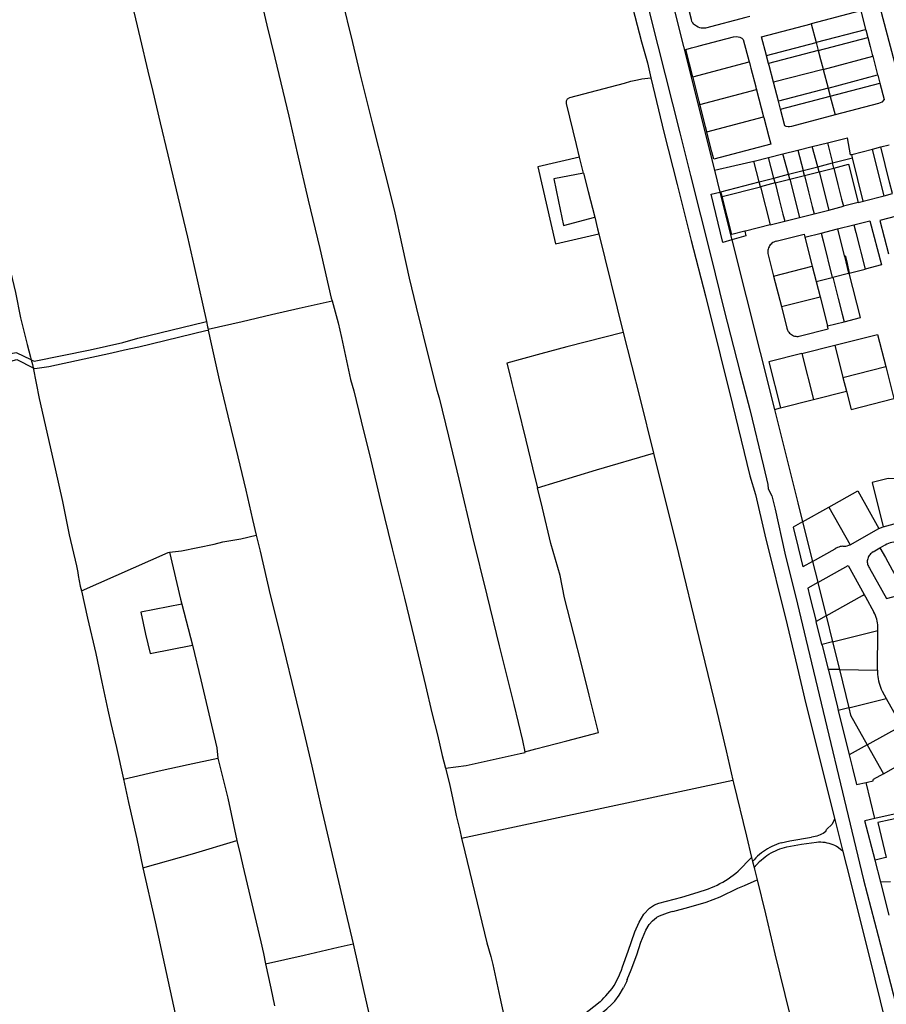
# Model space of a CAD drawing. Header units: inches. Extents: x 210911 to 224988, y 571697 to 586201.
# Tile 90 of 256: x 219502 to 220051, y 574921 to 575545. Entities that reach past the tile are written whole.
import ezdxf

# ---------------------------------------------------------------- set-up
doc = ezdxf.new("R2010")
doc.units = ezdxf.units.IN
doc.header["$MEASUREMENT"] = 0

msp = doc.modelspace()

# ---------------------------------------------------------------- linework, layer by layer
for points in [[(219827.911, 575800.65), (219830.302, 575791.353), (219837.86, 575761.168), (219845.631, 575730.045), (219853.244, 575699.505), (219860.622, 575669.572), (219868.203, 575639.718), (219875.596, 575610.903), (219882.151, 575584.671), (219888.76, 575558.034), (219895.731, 575530.841), (219899.417, 575517.564), (219901.61, 575508.164)], [(219911.525, 575690.83), (219922.87, 575647.74), (219966.769, 575659.258), (219981.517, 575663.128), (219987.416, 575640.742), (220021.19, 575649.58), (220069.279, 575467.62), (220074.8, 575446.73), (220074.99, 575446.04), (220075.32, 575445.45), (220078.573, 575440.665), (220079.46, 575439.36), (220079.81, 575438.75), (220080.04, 575438.09), (220084.688, 575420.148)], [(219883.24, 575684.11), (219941.926, 575449.676)], [(219630.891, 575655.871), (219631.741, 575652.095), (219637.503, 575628.956), (219643.796, 575603.56), (219654.528, 575557.883), (219658.372, 575541.381), (219663.298, 575520.722), (219672.234, 575483.747), (219677.507, 575460.551), (219684.537, 575430.639), (219691.777, 575399.942), (219697.438, 575375.835), (219699.098, 575368.61), (219699.6, 575366.774)], [(219554.408, 575631.625), (219556.201, 575624.342), (219561.146, 575604.396), (219565.962, 575584.55), (219571.053, 575562.572), (219577.994, 575533.118), (219582.921, 575512.384), (219586.009, 575499.349), (219590.734, 575479.624), (219595.499, 575459.421), (219601.868, 575432.704), (219607.997, 575407.255), (219612.318, 575388.572), (219617.728, 575364.107), (219619.981, 575353.833)], [(219447.282, 575597.978), (219450.032, 575585.312), (219455.793, 575559.657), (219462.845, 575529.365), (219465.246, 575517.498), (219468.644, 575505.057), (219469.663, 575499.579), (219473.907, 575480.966), (219476.098, 575470.926), (219479.49, 575457.062), (219484.974, 575432.902), (219489.696, 575411.81), (219495.068, 575388.92), (219499.017, 575372.164), (219502.25, 575356.012), (219506.404, 575339.106), (219508.553, 575331.123), (219509.009, 575329.482)], [(219705.608, 575558.895), (219712.488, 575530.558), (219717.251, 575510.889), (219725.336, 575478.789), (219733.086, 575447.816), (219739.047, 575424.398), (219744.276, 575400.338), (219748.55, 575381.198), (219752.995, 575362.846), (219761.121, 575329.388), (219765.929, 575310.226), (219767.417, 575305.337), (219773.334, 575281.054), (219779.962, 575253.755), (219788.698, 575217.152), (219797.665, 575180.399), (219805.476, 575148.31), (219814.725, 575111.152), (219820.198, 575088.263), (219821.855, 575081.171)], [(219897.823, 575561.375), (219906.12, 575528.352), (219920.049, 575473.233), (219926.852, 575446.215), (219939.487, 575396.056), (219948.036, 575360.62), (219958.11, 575322.048), (219964.381, 575297.946), (219973.036, 575262.028), (219975.697, 575250.545), (219975.898, 575247.778), (219978.323, 575243.252), (219980.348, 575234.837), (219986.473, 575207), (219994.514, 575174.557), (219999.853, 575152.581), (220036.375, 575000.009), (220045.679, 574964.507), (220056.711, 574922.133)], [(219964.442, 575546.995), (219961.74, 575546.281), (219936.162, 575539.516), (219934.486, 575539.517), (219933.468, 575539.59), (219932.651, 575539.834), (219931.558, 575540.161), (219930.507, 575540.908), (219930.313, 575541.045), (219929.863, 575541.339), (219929.294, 575541.776), (219928.967, 575542.138), (219928.261, 575542.869), (219927.912, 575543.336), (219927.639, 575543.803), (219927.342, 575544.966), (219923.756, 575559.025)], [(220003.142, 575542.395), (220003.287, 575542.434), (220003.43, 575542.471), (220034.623, 575550.671), (220037.736, 575538.823)], [(219974.87, 575522.297), (219971.776, 575534.15), (220003.142, 575542.395)], [(220003.142, 575542.395), (220006.337, 575530.569)], [(220006.337, 575530.569), (220006.544, 575530.623), (220037.736, 575538.823)], [(220037.736, 575538.823), (220037.8, 575538.581), (220039.085, 575533.691)], [(219928.283, 575508.767), (219923.79, 575526.155), (219927.377, 575527.06), (219931.53, 575528.152), (219932.297, 575528.353), (219954.069, 575534.076), (219956.003, 575534.297), (219958.072, 575533.904), (219959.231, 575533.242), (219960.193, 575532.36), (219963.986, 575518.172)], [(219974.87, 575522.297), (220006.337, 575530.569)], [(220006.337, 575530.569), (220007.7, 575525.344)], [(220007.7, 575525.344), (220039.085, 575533.691)], [(220039.085, 575533.691), (220040.595, 575527.943), (220041.931, 575522.859), (220042.203, 575521.824)], [(220007.7, 575525.344), (219976.219, 575517.131)], [(220007.7, 575525.344), (220009.177, 575519.683), (220010.527, 575514.507), (220010.797, 575513.471)], [(219928.283, 575508.767), (219963.986, 575518.172)], [(219963.986, 575518.172), (219964.105, 575517.728), (219964.56, 575515.986), (219965.024, 575514.21), (219968.088, 575502.48), (219968.125, 575502.339), (219968.199, 575502.054), (219968.551, 575500.706)], [(219976.219, 575517.131), (219974.933, 575522.055), (219974.87, 575522.297)], [(220010.797, 575513.471), (220042.203, 575521.824)], [(220042.203, 575521.824), (220045.316, 575509.976)], [(219979.318, 575505.259), (219976.541, 575515.895), (219976.219, 575517.131)], [(220010.797, 575513.471), (219979.318, 575505.259)], [(220010.797, 575513.471), (220013.89, 575501.618)], [(219856.516, 575457.772), (219854.476, 575465.868), (219848.114, 575491.797), (219848.278, 575493.526), (219848.851, 575494.852), (219850.394, 575495.551), (219884.958, 575504.82), (219888.91, 575505.9), (219893.195, 575506.857), (219895.957, 575507.545), (219901.61, 575508.164)], [(219901.61, 575508.164), (219901.829, 575507.222), (219909.861, 575473.629), (219918.264, 575440.452), (219927.168, 575405.146), (219936.172, 575370.044), (219945.5, 575332.634), (219953.382, 575301.078), (219964.399, 575255.961), (219967.952, 575244.205), (219973.93, 575218.577), (219987.917, 575161.547), (219994.259, 575135.007), (219999.89, 575111.51), (220018.06, 575039.188)], [(219932.695, 575491.295), (219932.357, 575492.633), (219932.25, 575493.06), (219928.834, 575506.596), (219928.393, 575508.341), (219928.283, 575508.767)], [(220013.89, 575501.618), (220045.316, 575509.976)], [(220045.316, 575509.976), (220045.38, 575509.734), (220046.676, 575504.802)], [(219932.695, 575491.295), (219968.551, 575500.706)], [(219968.551, 575500.706), (219968.604, 575500.506), (219973.06, 575483.31)], [(219982.413, 575493.406), (219979.318, 575505.259)], [(220013.89, 575501.618), (219982.413, 575493.406)], [(220013.89, 575501.618), (220013.953, 575501.376), (220015.24, 575496.442)], [(220015.24, 575496.442), (220046.676, 575504.802)], [(220046.676, 575504.802), (220046.714, 575504.657), (220049.42, 575494.36), (220047.93, 575492.78), (220045.95, 575491.84), (220018.335, 575484.58)], [(219983.764, 575488.23), (219982.413, 575493.406)], [(219983.764, 575488.23), (220015.24, 575496.442)], [(220015.24, 575496.442), (220015.278, 575496.297), (220018.335, 575484.58)], [(219937.092, 575473.871), (219936.275, 575477.108), (219932.798, 575490.888), (219932.749, 575491.082), (219932.695, 575491.295)], [(220018.335, 575484.58), (219990.68, 575477.31), (219989.531, 575477.118), (219988.55, 575477.15), (219987.441, 575477.338), (219986.5, 575477.75), (219983.764, 575488.23)], [(219937.092, 575473.871), (219973.06, 575483.31)], [(219973.06, 575483.31), (219973.127, 575483.049), (219976.298, 575470.814), (219977.606, 575465.977), (219941.634, 575456.536), (219940.262, 575461.312), (219937.158, 575473.609), (219937.092, 575473.871)], [(220013.471, 575466.945), (220026.342, 575470.17)], [(220028.096, 575459.407), (220026.342, 575470.17)], [(219985.184, 575459.89), (219994.762, 575462.306)], [(219994.762, 575462.306), (220003.76, 575464.575)], [(219994.762, 575462.306), (219998.134, 575449.393)], [(220003.76, 575464.575), (220013.471, 575466.945)], [(220007.406, 575451.791), (220003.76, 575464.575)], [(220013.471, 575466.945), (220016.722, 575454.2)], [(220028.944, 575459.55), (220042.132, 575462.989)], [(220042.132, 575462.989), (220047.358, 575464.352)], [(220049.441, 575433.395), (220046.154, 575446.708), (220042.132, 575462.989)], [(220047.358, 575464.352), (220052.584, 575465.715)], [(220054.673, 575434.734), (220052.857, 575442.087), (220047.358, 575464.352)], [(219856.516, 575457.772), (219830.116, 575451.755), (219841.306, 575402.898), (219868.689, 575409.207)], [(219859.046, 575447.734), (219856.516, 575457.772)], [(219967.01, 575455.306), (219976.079, 575457.594)], [(219976.079, 575457.594), (219985.184, 575459.89)], [(219979.567, 575444.592), (219976.079, 575457.594)], [(219988.835, 575446.988), (219985.184, 575459.89)], [(220016.722, 575454.2), (220029.48, 575457.498)], [(220028.096, 575459.407), (220028.725, 575459.569)], [(220028.725, 575459.569), (220028.925, 575459.623)], [(220028.944, 575459.55), (220028.925, 575459.623)], [(220029.48, 575457.498), (220028.944, 575459.55)], [(220036.266, 575430.021), (220029.48, 575457.498)], [(219941.926, 575449.676), (219954.845, 575452.57), (219966.784, 575455.255)], [(219941.926, 575449.676), (219945.41, 575435.76)], [(219966.784, 575455.255), (219967.01, 575455.306)], [(219970.271, 575442.188), (219966.784, 575455.255)], [(219988.895, 575447.004), (219998.134, 575449.393)], [(219998.134, 575449.393), (220007.406, 575451.791)], [(219998.939, 575446.238), (219998.134, 575449.393)], [(220007.406, 575451.791), (220016.722, 575454.2)], [(220008.219, 575448.597), (220007.406, 575451.791)], [(220008.219, 575448.597), (220017.537, 575450.965)], [(220017.537, 575450.965), (220016.722, 575454.2)], [(220017.537, 575450.965), (220026.861, 575453.335), (220032.988, 575429.103)], [(220017.537, 575450.965), (220020.161, 575440.547), (220022.537, 575431.249), (220023.681, 575426.732)], [(219859.046, 575447.734), (219840.128, 575444.08), (219843.016, 575429.804), (219846.19, 575414.642), (219866.071, 575419.727)], [(219859.046, 575447.734), (219861.962, 575436.163), (219866.071, 575419.727)], [(219970.271, 575442.188), (219979.567, 575444.592)], [(219979.567, 575444.592), (219988.835, 575446.988)], [(219980.351, 575441.513), (219979.567, 575444.592)], [(219980.351, 575441.513), (219989.679, 575443.884)], [(219988.835, 575446.988), (219988.895, 575447.004)], [(219989.679, 575443.884), (219988.895, 575447.004)], [(219989.679, 575443.884), (219998.939, 575446.238)], [(219989.679, 575443.884), (219995.777, 575419.624)], [(219998.939, 575446.238), (220008.219, 575448.597)], [(219998.939, 575446.238), (220001.597, 575435.817), (220003.945, 575426.514), (220005.076, 575421.993)], [(220008.219, 575448.597), (220014.388, 575424.365)], [(219946.079, 575435.933), (219970.271, 575442.188)], [(219946.818, 575433.018), (219971.043, 575439.147)], [(219971.043, 575439.147), (219970.271, 575442.188)], [(219980.351, 575441.513), (219971.043, 575439.147)], [(219971.043, 575439.147), (219977.191, 575414.941)], [(219980.351, 575441.513), (219983, 575431.116), (219985.338, 575421.818), (219986.5, 575417.261)], [(219939.765, 575434.3), (219945.41, 575435.76)], [(219947.296, 575403.878), (219939.765, 575434.3)], [(219945.41, 575435.76), (219946.079, 575435.933)], [(219945.41, 575435.76), (219952.968, 575405.569)], [(219946.818, 575433.018), (219946.079, 575435.933)], [(219961.159, 575410.875), (219952.956, 575408.794), (219946.818, 575433.018)], [(220036.266, 575430.021), (220049.441, 575433.395)], [(220049.441, 575433.395), (220054.673, 575434.734)], [(220005.076, 575421.993), (220014.388, 575424.365)], [(220014.388, 575424.365), (220023.681, 575426.732)], [(220032.988, 575429.103), (220023.681, 575426.732)], [(220032.988, 575429.103), (220036.285, 575429.943)], [(220036.285, 575429.943), (220036.266, 575430.021)], [(219866.071, 575419.727), (219867.874, 575412.515), (219868.689, 575409.207)], [(219986.5, 575417.261), (219995.777, 575419.624)], [(219995.777, 575419.624), (220005.076, 575421.993)], [(220057.19, 575420.37), (220046.81, 575417.82), (220052.185, 575396.681)], [(219977.191, 575414.941), (219961.673, 575411.005)], [(219977.191, 575414.941), (219977.204, 575414.892), (219986.5, 575417.261)], [(220009.527, 575409.794), (220019.83, 575412.42)], [(220019.83, 575412.42), (220030.162, 575415.006)], [(220019.83, 575412.42), (220024.142, 575395.437)], [(220030.162, 575415.006), (220040.49, 575417.61), (220047.69, 575389.54), (220037.37, 575386.93)], [(220030.162, 575415.006), (220031.419, 575410.109), (220033.97, 575400.285), (220034.616, 575397.747), (220037.37, 575386.93)], [(219868.689, 575409.207), (219884.093, 575346.665)], [(219961.913, 575407.904), (219952.989, 575405.487)], [(219961.673, 575411.005), (219961.159, 575410.875)], [(219961.159, 575410.875), (219961.913, 575407.904)], [(219981.01, 575404.58), (219998.72, 575409.07), (219999.21, 575407.17)], [(219999.21, 575407.17), (220009.527, 575409.794)], [(219999.21, 575407.17), (220003.906, 575388.715)], [(220009.527, 575409.794), (220010.774, 575404.879), (220016.58, 575381.67)], [(219953.009, 575405.407), (219947.296, 575403.878)], [(219952.968, 575405.569), (219952.989, 575405.487)], [(219952.989, 575405.487), (219953.009, 575405.407)], [(219953.009, 575405.407), (219979.882, 575298.067)], [(219981.01, 575404.58), (219980.306, 575404.358), (219979.628, 575404.064), (219978.985, 575403.701), (219978.383, 575403.273), (219977.829, 575402.785), (219977.329, 575402.241), (219976.888, 575401.648), (219976.512, 575401.013), (219976.204, 575400.342), (219975.967, 575399.642), (219975.805, 575398.922), (219975.718, 575398.188), (219975.709, 575397.45), (219975.776, 575396.714), (219975.92, 575395.99)], [(219975.92, 575395.99), (219979.41, 575382.54)], [(220024.142, 575395.437), (220024.754, 575395.613), (220025.784, 575391.44), (220027.401, 575384.413)], [(220024.142, 575395.437), (220024.238, 575395.059), (220026.97, 575384.3)], [(219979.41, 575382.54), (220003.906, 575388.715)], [(220003.906, 575388.715), (220006.363, 575379.063)], [(220027.401, 575384.413), (220037.37, 575386.93)], [(219979.41, 575382.54), (219984.435, 575363.171)], [(220006.363, 575379.063), (220016.58, 575381.67)], [(220016.58, 575381.67), (220016.89, 575381.75)], [(220016.89, 575381.75), (220026.97, 575384.3)], [(220016.89, 575381.75), (220020.318, 575368.319), (220022.794, 575358.459), (220024.03, 575353.6)], [(220024.03, 575353.6), (220034.44, 575356.27), (220027.31, 575384.39)], [(220026.97, 575384.3), (220027.31, 575384.39)], [(220027.31, 575384.39), (220027.401, 575384.413)], [(220006.363, 575379.063), (220008.832, 575369.362)], [(219984.435, 575363.171), (220008.832, 575369.362)], [(220008.832, 575369.362), (220013.56, 575350.93)], [(219621.077, 575348.828), (219642.604, 575353.804), (219661.287, 575358.255), (219678.78, 575362.265), (219699.6, 575366.774)], [(219699.6, 575366.774), (219703.421, 575352.797), (219705.606, 575343.52), (219711.389, 575317.026), (219713.48, 575309.856), (219718.136, 575290.668), (219724.159, 575265.802), (219730.266, 575239.972), (219737.654, 575209.809), (219745.434, 575178.38), (219753.086, 575147), (219758.821, 575123.122), (219762.851, 575105.834), (219766.498, 575091.895), (219769.477, 575078.789), (219771.551, 575070.679)], [(219984.435, 575363.171), (219987.76, 575349.53)], [(219509.009, 575329.482), (219510.905, 575328.596), (219546.319, 575335.689), (219567.103, 575340.4), (219576.629, 575343.248), (219619.14, 575353.585), (219619.981, 575353.833)], [(219619.981, 575353.833), (219620.746, 575350.344)], [(219620.746, 575350.344), (219621.077, 575348.828)], [(219987.76, 575349.53), (219987.978, 575348.821), (219988.27, 575348.139), (219988.634, 575347.493), (219989.065, 575346.889), (219989.557, 575346.334), (219990.106, 575345.836), (219990.706, 575345.399), (219991.349, 575345.028), (219992.027, 575344.729), (219992.734, 575344.503), (219993.461, 575344.355), (219994.199, 575344.285), (219994.941, 575344.294), (219995.677, 575344.383), (219996.4, 575344.55)], [(219996.4, 575344.55), (220013.95, 575349.14), (220013.56, 575350.93)], [(220013.56, 575350.93), (220024.03, 575353.6)], [(219510.248, 575324.435), (219511.244, 575323.938), (219520.088, 575325.174), (219560.001, 575333.827), (219568.027, 575335.818), (219577.271, 575337.635), (219619.661, 575347.929), (219621.202, 575348.257)], [(219621.077, 575348.828), (219621.202, 575348.257)], [(219621.202, 575348.257), (219623.114, 575339.541), (219628.154, 575316.8), (219633.628, 575293.885), (219639.889, 575267.904), (219644.914, 575246.967), (219649.184, 575228.283), (219651.561, 575218.363)], [(219884.093, 575346.665), (219848.43, 575337.624), (219831.855, 575333.165), (219810.365, 575327.267), (219812.388, 575319.156), (219813.595, 575314.518), (219817.194, 575300.173), (219822.479, 575278.476), (219828.161, 575254.978), (219829.807, 575248.261)], [(219884.093, 575346.665), (219894.595, 575305.48), (219903.269, 575270.299)], [(220018.13, 575338.69), (220045.27, 575345.57), (220050.47, 575325.2)], [(219997.3, 575333.42), (220018.13, 575338.69)], [(220018.13, 575338.69), (220023.303, 575318.35)], [(219509.009, 575329.482), (219499.656, 575333.853), (219492.34, 575332.624), (219460.395, 575324.916), (219440.169, 575319.548), (219427.517, 575315.901), (219433.942, 575288.514), (219442.173, 575252.675), (219455.109, 575195.329), (219456.233, 575190.022)], [(219997.3, 575333.42), (219976.45, 575328.12), (219983.85, 575299.07)], [(219997.3, 575333.42), (220004.7, 575304.34)], [(219462.896, 575186.936), (219454.015, 575224.919), (219442.657, 575275.345), (219434.716, 575311.964), (219435.077, 575312.282), (219457.664, 575318.48), (219481.517, 575324.587), (219499.861, 575329.625), (219510.248, 575324.435)], [(219509.009, 575329.482), (219509.862, 575326.41)], [(219509.862, 575326.41), (219510.248, 575324.435)], [(220023.303, 575318.35), (220050.47, 575325.2)], [(220050.47, 575325.2), (220055.615, 575304.871)], [(219510.248, 575324.435), (219514.053, 575304.958), (219524.076, 575260.339), (219528.742, 575239.805), (219533.135, 575218.634), (219537.592, 575198.86), (219538.565, 575194.779), (219538.81, 575192.902), (219540.111, 575186.08), (219540.771, 575183.159)], [(220023.303, 575318.35), (220025.52, 575309.62)], [(220004.7, 575304.34), (220025.52, 575309.62)], [(220025.52, 575309.62), (220028.48, 575298.02), (220055.615, 575304.871)], [(219983.85, 575299.07), (220004.7, 575304.34)], [(219979.882, 575298.067), (219983.85, 575299.07)], [(219979.882, 575298.067), (219994.72, 575238.8), (219997.65, 575226.82)], [(219829.807, 575248.261), (219867.11, 575259.857), (219903.269, 575270.299)], [(219903.269, 575270.299), (219919.216, 575206.656), (219932.102, 575153.604), (219943.441, 575106.559), (219949.307, 575081.712), (219951.491, 575072.464), (219953.675, 575063.218), (219953.685, 575063.177)], [(220072.98, 575230.76), (220066.99, 575254.1), (220051.96, 575254.37), (220041.81, 575251.84), (220048.75, 575223.71)], [(219821.855, 575081.171), (219828.676, 575082.925), (219848.445, 575088.072), (219868.442, 575093.398), (219862.479, 575117.096), (219857.643, 575136.587), (219852.837, 575155.622), (219846.905, 575178.685), (219844.096, 575192.758), (219838.161, 575213.103), (219832.92, 575235.563), (219829.807, 575248.261)], [(220014.41, 575236.21), (220032.73, 575246.5), (220046.19, 575222.58)], [(219997.8, 575226.9), (220014.41, 575236.21)], [(220014.41, 575236.21), (220027.92, 575212.27)], [(219997.65, 575226.82), (219991.744, 575223.505)], [(219997.65, 575226.82), (219997.8, 575226.9)], [(219997.8, 575226.9), (220004.08, 575201.75)], [(220048.75, 575223.71), (220070.66, 575229.46), (220072.98, 575230.76)], [(219991.744, 575223.505), (219994.898, 575210.506), (219997.85, 575198.249)], [(220027.92, 575212.27), (220046.19, 575222.58)], [(220046.19, 575222.58), (220048.75, 575223.71)], [(219596.586, 575207.505), (219604.137, 575208.444), (219624.829, 575212.633), (219630.429, 575214.23), (219641.717, 575216.028), (219651.561, 575218.363)], [(219651.561, 575218.363), (219654, 575208.182), (219660.503, 575180.552), (219666.89, 575154.648), (219674.223, 575125.069), (219681.825, 575093.536), (219686.754, 575072.014), (219692.527, 575046.714), (219698.138, 575022.505), (219708.415, 574979.134), (219712.977, 574959.482)], [(220055.53, 575214.04), (220054.407, 575213.77), (220053.3, 575213.437), (220052.214, 575213.044), (220051.151, 575212.591), (220050.116, 575212.079), (220049.11, 575211.51)], [(219540.771, 575183.159), (219595.789, 575207.407), (219596.586, 575207.505)], [(219596.586, 575207.505), (219603.68, 575177.757), (219604.443, 575174.589)], [(220004.08, 575201.75), (220018.41, 575209.8)], [(220023.23, 575211.37), (220022.385, 575211.262), (220021.551, 575211.09), (220020.731, 575210.857), (220019.932, 575210.563), (220019.157, 575210.21), (220018.41, 575209.8)], [(220023.23, 575211.37), (220024.191, 575211.394), (220025.147, 575211.497), (220026.092, 575211.678), (220027.018, 575211.937), (220027.92, 575212.27)], [(220042.55, 575207.74), (220041.932, 575207.389), (220041.355, 575206.975), (220040.823, 575206.504), (220040.344, 575205.979), (220039.922, 575205.408), (220039.562, 575204.795), (220039.267, 575204.149), (220039.041, 575203.475), (220038.887, 575202.782), (220038.806, 575202.076), (220038.799, 575201.365), (220038.866, 575200.658), (220039.006, 575199.961), (220039.219, 575199.283), (220039.5, 575198.631), (220039.848, 575198.012), (220040.259, 575197.432)], [(220042.55, 575207.74), (220046.81, 575210.25)], [(220046.81, 575210.25), (220049.11, 575211.51)], [(220046.81, 575210.25), (220050.22, 575204.18), (220054.61, 575196.46), (220062.94, 575181.34)], [(220004.08, 575201.75), (219997.85, 575198.249)], [(220004.08, 575201.75), (220007.338, 575188.639), (220007.41, 575188.35)], [(220007.41, 575188.35), (220026.7, 575199.1), (220036.87, 575180.74)], [(220040.259, 575197.432), (220050.89, 575178.28), (220062.94, 575181.34)], [(220007.41, 575188.35), (220001.078, 575184.821)], [(220007.41, 575188.35), (220007.466, 575188.122), (220012.63, 575167.22)], [(219540.771, 575183.159), (219544.699, 575165.8), (219549.863, 575143.492), (219553.825, 575125.212), (219557.604, 575107.465), (219559.427, 575098.971), (219563.059, 575083.788), (219567.39, 575063.886)], [(220001.078, 575184.821), (220002.227, 575180.146), (220004.544, 575170.999), (220006.359, 575163.723)], [(220012.63, 575167.22), (220035.677, 575180.074), (220036.87, 575180.74)], [(220036.87, 575180.74), (220037.692, 575179.244), (220042.97, 575169.63)], [(219604.443, 575174.589), (219578.5, 575169.618), (219581.511, 575155.75), (219584.383, 575143.328), (219611.211, 575148.738)], [(219604.443, 575174.589), (219611.211, 575148.738)], [(220045.51, 575158), (220045.551, 575159.205), (220045.525, 575160.41), (220045.432, 575161.612), (220045.274, 575162.807), (220045.049, 575163.992), (220044.759, 575165.162), (220044.405, 575166.314), (220043.988, 575167.445), (220043.509, 575168.552), (220042.97, 575169.63)], [(220006.316, 575163.699), (220006.359, 575163.723)], [(220010.02, 575149.01), (220006.316, 575163.699)], [(220012.63, 575167.22), (220006.359, 575163.723)], [(220012.63, 575167.22), (220016.73, 575150.71)], [(220016.73, 575150.71), (220045.51, 575158)], [(220045.21, 575132.95), (220045.51, 575158)], [(220016.73, 575150.71), (220010.163, 575149.046)], [(220016.73, 575150.71), (220021.07, 575133.24)], [(219611.211, 575148.738), (219616.424, 575126.634), (219626.637, 575083.643), (219627.274, 575077.197)], [(220010.02, 575149.01), (220010.163, 575149.046)], [(220010.243, 575148.72), (220010.163, 575149.046)], [(220010.243, 575148.72), (220014.004, 575133.325)], [(220021.07, 575133.24), (220014.004, 575133.325)], [(220014.004, 575133.325), (220014.099, 575132.935), (220019.892, 575109.31)], [(220021.07, 575133.24), (220027.05, 575108.97)], [(220021.07, 575133.24), (220045.21, 575132.95)], [(220045.21, 575132.95), (220045.215, 575131.557), (220045.287, 575130.166), (220045.427, 575128.78), (220045.633, 575127.402), (220045.906, 575126.036), (220046.245, 575124.684), (220046.649, 575123.351), (220047.117, 575122.039), (220047.647, 575120.751), (220048.24, 575119.49)], [(220048.24, 575119.49), (220050.83, 575114.87)], [(220027.05, 575108.97), (220050.83, 575114.87)], [(220050.83, 575114.87), (220060.5, 575097.67)], [(220019.892, 575109.31), (220020.381, 575107.316)], [(220027.05, 575108.97), (220020.381, 575107.316)], [(220020.381, 575107.316), (220027.297, 575079.156)], [(220027.05, 575108.97), (220028.21, 575104.28)], [(220028.21, 575104.28), (220038.71, 575085.52)], [(220038.71, 575085.52), (220060.5, 575097.67)], [(220033.014, 575082.343), (220027.297, 575079.156)], [(220038.71, 575085.52), (220033.014, 575082.343)], [(220038.71, 575085.52), (220048.95, 575067.2)], [(219567.39, 575063.886), (219589.979, 575069.006), (219608.538, 575073.05), (219627.274, 575077.197)], [(219627.274, 575077.197), (219633.48, 575051.723), (219639.266, 575024.925)], [(219771.551, 575070.679), (219784.591, 575072.542), (219796.051, 575075.053), (219818.743, 575079.97), (219821.974, 575080.663), (219821.855, 575081.171)], [(220027.297, 575079.156), (220029.339, 575070.844), (220031.911, 575060.449)], [(220048.95, 575067.2), (220069.18, 575078.5)], [(219771.551, 575070.679), (219773.994, 575060.921), (219777.415, 575044.893), (219778.275, 575040.866), (219779.52, 575035.627), (219780.486, 575031.563), (219781.709, 575026.381), (219781.718, 575026.343)], [(219567.39, 575063.886), (219570.611, 575049.105), (219575.909, 575025.935), (219579.72, 575007.527)], [(219781.718, 575026.343), (219953.685, 575063.177)], [(219953.685, 575063.177), (219954.077, 575061.514), (219962.232, 575027.649), (219965.501, 575014.181)], [(220038.062, 575061.713), (220038.971, 575061.9), (220042.573, 575062.64), (220042.462, 575063.576)], [(220048.95, 575067.2), (220042.462, 575063.576)], [(220031.911, 575060.449), (220038.062, 575061.713)], [(220043.639, 575038.926), (220038.062, 575061.713)], [(220068.14, 575044.411), (220043.639, 575038.926)], [(220018.06, 575039.188), (220017.741, 575037.98), (220016.468, 575035.334)], [(220018.06, 575039.188), (220023.373, 575018.04)], [(220043.639, 575038.926), (220037.272, 575037.501)], [(220068.847, 575041.495), (220045.558, 575036.282), (220050.841, 575014.2)], [(220012.611, 575030.735), (220013.034, 575031.881), (220016.468, 575035.334)], [(220043.704, 575012.383), (220037.272, 575037.501)], [(219781.718, 575026.343), (219783.724, 575017.849), (219797.738, 574960.05), (219800.181, 574951.471), (219801.436, 574946.484), (219805.911, 574925.637), (219810.05, 574907.351), (219814.437, 574891.507), (219816.053, 574883.078)], [(219984.263, 575023.386), (219989.774, 575024.79), (220003.496, 575027.084)], [(220012.611, 575030.735), (220011.726, 575030.069), (220010.8, 575029.464), (220009.835, 575028.92), (220008.837, 575028.442), (220007.809, 575028.03), (220006.757, 575027.687), (220005.684, 575027.415), (220004.595, 575027.213), (220003.496, 575027.084)], [(219579.72, 575007.527), (219611.116, 575016.507), (219639.266, 575024.925)], [(219639.266, 575024.925), (219641.655, 575015.522), (219643.158, 575008.906), (219649.633, 574981.257), (219654.511, 574960.67), (219656.176, 574953.351), (219657.532, 574946.839)], [(219984.263, 575023.386), (219982.753, 575022.937), (219981.264, 575022.422), (219979.8, 575021.84), (219978.363, 575021.194), (219976.956, 575020.484), (219975.582, 575019.713), (219974.244, 575018.881), (219972.945, 575017.99), (219971.687, 575017.041), (219970.472, 575016.038), (219969.303, 575014.982), (219968.182, 575013.874), (219967.112, 575012.718)], [(219970.55, 575011.575), (219971.651, 575012.628), (219972.799, 575013.63), (219973.99, 575014.58), (219975.222, 575015.476), (219976.494, 575016.315), (219977.801, 575017.098), (219979.142, 575017.82), (219980.514, 575018.482), (219981.915, 575019.082), (219983.341, 575019.619), (219984.789, 575020.092), (219986.257, 575020.499), (219987.742, 575020.84)], [(219987.742, 575020.84), (219997.123, 575022.693), (220006.653, 575023.97)], [(220006.653, 575023.97), (220007.954, 575024.037), (220009.257, 575024.029), (220010.557, 575023.947), (220011.851, 575023.792), (220013.134, 575023.563), (220014.401, 575023.261), (220015.649, 575022.887), (220016.874, 575022.443), (220018.072, 575021.93), (220019.238, 575021.35), (220020.37, 575020.704)], [(220020.37, 575020.704), (220021.972, 575019.33), (220023.2, 575018.318), (220023.373, 575018.04)], [(219956.895, 575005.607), (219965.501, 575014.181)], [(219965.501, 575014.181), (219966.112, 575011.661)], [(219966.112, 575011.661), (219967.112, 575012.718)], [(220023.373, 575018.04), (220027.977, 574999.713), (220043.655, 574937.046), (220057.167, 574882.189), (220067.852, 574838.617), (220075.655, 574806.991)], [(220049.758, 575013.924), (220043.704, 575012.383)], [(220050.841, 575014.2), (220049.758, 575013.924)], [(219579.72, 575007.527), (219587.442, 574973.483), (219593.469, 574946.255), (219600.308, 574915.05), (219605.86, 574889.239), (219608.536, 574876.218), (219611.224, 574866.372), (219617.301, 574838.318)], [(219966.112, 575011.661), (219967.016, 575007.934)], [(219967.016, 575007.934), (219970.55, 575011.575)], [(219967.016, 575007.934), (219967.282, 575006.839), (219968.934, 575000.055)], [(220047.274, 574998.443), (220043.704, 575012.383)], [(219936.219, 574993.707), (219938.111, 574994.361), (219939.98, 574995.079), (219941.823, 574995.861), (219943.638, 574996.707), (219945.423, 574997.615), (219947.175, 574998.583), (219948.893, 574999.612), (219950.574, 575000.699), (219952.217, 575001.843), (219953.819, 575003.044), (219955.379, 575004.299), (219956.895, 575005.607)], [(219915.612, 574979.921), (219925.805, 574982.63), (219936.628, 574985.887), (219941.071, 574987.457), (219945.556, 574989.335), (219956.746, 574994.636), (219960.943, 574996.502), (219968.934, 575000.055)], [(219968.934, 575000.055), (219974.183, 574978.496), (219980.163, 574953.046), (219986.451, 574927.371), (219993.081, 574900.685), (220012.627, 574822.52), (220020.014, 574792.314)], [(220053.488, 574998.68), (220047.274, 574998.443)], [(220052.602, 574977.636), (220047.274, 574998.443)], [(219883.753, 574944.881), (219887.356, 574954.809), (219891.524, 574967.096), (219894.259, 574973.283), (219897.139, 574978.357), (219900.776, 574982.159), (219903.894, 574984.167), (219906.762, 574985.26), (219921.302, 574989.086), (219928.807, 574991.255), (219936.219, 574993.707)], [(219886.713, 574936.803), (219889.114, 574942.959), (219892.715, 574952.605), (219895.34, 574960.61), (219898.485, 574968.225), (219900.658, 574971.626), (219902.736, 574974.082), (219905.237, 574976.111)], [(219915.612, 574979.921), (219913.83, 574979.44), (219912.067, 574978.897), (219910.323, 574978.292), (219908.602, 574977.625), (219906.906, 574976.898), (219905.237, 574976.111)], [(219657.532, 574946.839), (219681.922, 574952.306), (219703.579, 574957.331), (219712.977, 574959.482)], [(219712.977, 574959.482), (219719.753, 574929.216), (219725.739, 574903.233), (219729.879, 574884.846), (219732.016, 574875.244)], [(219657.532, 574946.839), (219660.768, 574931.312), (219663.05, 574920.19)], [(219877.194, 574931.152), (219878.299, 574933.028), (219879.35, 574934.935), (219880.345, 574936.871), (219881.284, 574938.836), (219882.165, 574940.827), (219882.988, 574942.842), (219883.753, 574944.881)], [(219860.57, 574907.427), (219873.832, 574918.277), (219876.722, 574921.144), (219878.784, 574923.204), (219881.545, 574927.056), (219884.222, 574931.699)], [(219886.713, 574936.803), (219886.163, 574935.493), (219885.563, 574934.204), (219884.916, 574932.939), (219884.222, 574931.699)], [(219869.513, 574922.685), (219870.742, 574923.916), (219871.931, 574925.186), (219873.079, 574926.492)], [(219873.079, 574926.492), (219874.477, 574927.939)], [(219874.477, 574927.939), (219877.194, 574931.152)], [(219869.513, 574922.685), (219858.59, 574914.04), (219854.064, 574910.197), (219850.674, 574907.189), (219845.259, 574901.754), (219839.98, 574894.895)]]:
    msp.add_lwpolyline(points)

doc.saveas('drawing.dxf')
